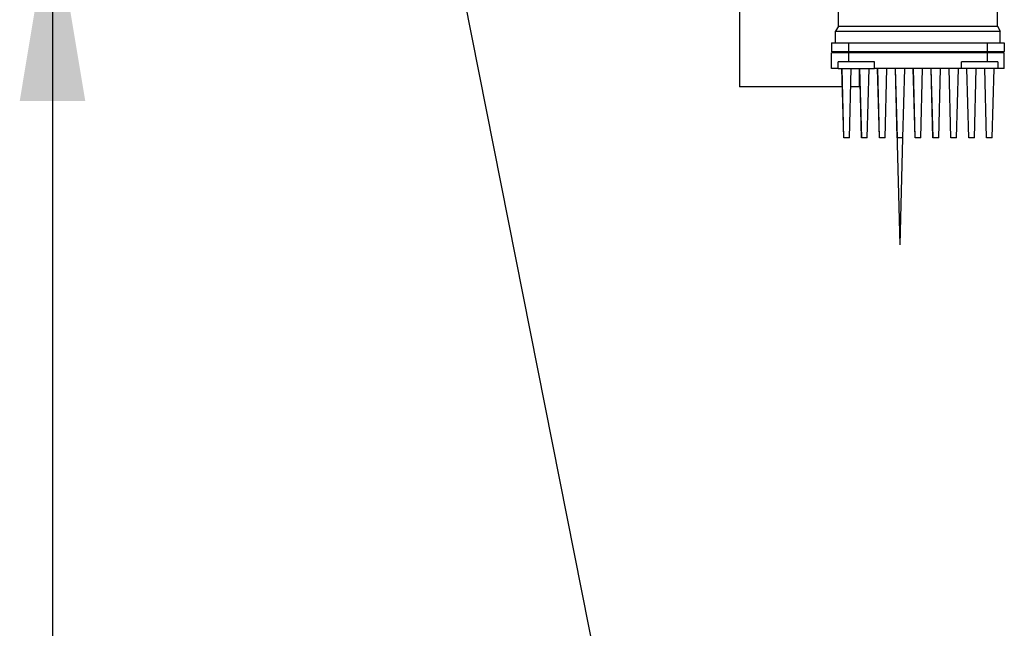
# Model space of a CAD drawing. Extents: x -89225 to 110569, y 13360 to 87647.
# Tile 195 of 256: x 35360 to 36215, y 56371 to 56899. Entities that reach past the tile are written whole.
import ezdxf

# ---------------------------------------------------------------- set-up
doc = ezdxf.new("R2010")
doc.units = 0
doc.layers.add('Iv-Lines 035', color=4, linetype='Continuous')
doc.layers.add('Iv-Lines 035 @ 100', color=4, linetype='Continuous')
doc.styles.add('ISO', font='ISO.SHX')

# ---------------------------------------------------------------- blocks, each defined once
blk = doc.blocks.new('Leidingwerk beluchtingsinstallatie')
for p, q in [((1283391.99, -947339.85), (1283391.99, -947241.85)), ((1283529.99, -947339.85), (1283529.99, -947241.85)), ((1283305.99, -947249.85), (1283305.99, -947392.35)), ((1283391.99, -947339.85), (1283389.49, -947344.18)), ((1283391.99, -947339.85), (1283529.99, -947339.85)), ((1283529.99, -947339.85), (1283532.49, -947344.18)), ((1283389.49, -947344.18), (1283532.49, -947344.18)), ((1283389.49, -947354.35), (1283389.49, -947344.18)), ((1283532.49, -947354.35), (1283532.49, -947344.18)), ((1283385.99, -947354.35), (1283400.8, -947354.35)), ((1283385.99, -947354.35), (1283385.99, -947361.85)), ((1283400.8, -947354.35), (1283521.23, -947354.35)), ((1283400.8, -947354.35), (1283400.8, -947361.85)), ((1283521.23, -947354.35), (1283521.23, -947361.85)), ((1283521.23, -947354.35), (1283535.99, -947354.35)), ((1283535.99, -947354.35), (1283535.99, -947361.85)), ((1283385.99, -947361.85), (1283400.8, -947361.85)), ((1283386.99, -947362.85), (1283385.99, -947361.85)), ((1283400.83, -947362.85), (1283385.99, -947362.85)), ((1283385.99, -947376.65), (1283385.99, -947362.85)), ((1283400.8, -947361.85), (1283521.23, -947361.85)), ((1283521.25, -947362.85), (1283400.83, -947362.85)), ((1283400.83, -947370.85), (1283400.83, -947362.85)), ((1283521.23, -947361.85), (1283535.99, -947361.85)), ((1283535.99, -947362.85), (1283521.25, -947362.85)), ((1283521.25, -947370.85), (1283521.25, -947362.85)), ((1283534.99, -947362.85), (1283535.99, -947361.85)), ((1283535.99, -947376.65), (1283535.99, -947362.85)), ((1283391.63, -947376.65), (1283385.99, -947376.65)), ((1283400.83, -947370.85), (1283391.63, -947370.85)), ((1283391.63, -947376.65), (1283391.63, -947370.85)), ((1283391.63, -947376.65), (1283423.21, -947376.65)), ((1283396.56, -947436.65), (1283394.99, -947376.65)), ((1283396.57, -947436.65), (1283395, -947376.65)), ((1283396.59, -947436.65), (1283395.02, -947376.65)), ((1283396.6, -947436.65), (1283395.03, -947376.65)), ((1283396.61, -947436.65), (1283395.04, -947376.65)), ((1283423.21, -947370.85), (1283400.83, -947370.85)), ((1283401.47, -947436.65), (1283403.04, -947376.65)), ((1283409.99, -947376.65), (1283409.99, -947392.35)), ((1283412.05, -947436.65), (1283410.48, -947376.65)), ((1283412.06, -947436.65), (1283410.49, -947376.65)), ((1283412.07, -947436.65), (1283410.5, -947376.65)), ((1283412.09, -947436.65), (1283410.52, -947376.65)), ((1283412.1, -947436.65), (1283410.53, -947376.65)), ((1283412.11, -947436.65), (1283410.54, -947376.65)), ((1283412.13, -947436.65), (1283410.56, -947376.65)), ((1283416.98, -947436.65), (1283418.56, -947376.65)), ((1283423.21, -947376.65), (1283423.21, -947370.85)), ((1283498.83, -947376.65), (1283423.21, -947376.65)), ((1283427.54, -947436.65), (1283425.96, -947376.65)), ((1283427.55, -947436.65), (1283425.98, -947376.65)), ((1283427.56, -947436.65), (1283425.99, -947376.65)), ((1283427.57, -947436.65), (1283426, -947376.65)), ((1283427.59, -947436.65), (1283426.02, -947376.65)), ((1283427.6, -947436.65), (1283426.03, -947376.65)), ((1283427.61, -947436.65), (1283426.04, -947376.65)), ((1283427.63, -947436.65), (1283426.06, -947376.65)), ((1283427.64, -947436.65), (1283426.07, -947376.65)), ((1283432.5, -947436.65), (1283434.07, -947376.65)), ((1283443.04, -947436.65), (1283441.46, -947376.65)), ((1283443.05, -947436.65), (1283441.48, -947376.65)), ((1283443.06, -947436.65), (1283441.49, -947376.65)), ((1283443.07, -947436.65), (1283441.5, -947376.65)), ((1283445.52, -947529.41), (1283441.52, -947376.65)), ((1283443.1, -947436.65), (1283441.53, -947376.65)), ((1283443.11, -947436.65), (1283441.54, -947376.65)), ((1283443.13, -947436.65), (1283441.56, -947376.65)), ((1283443.14, -947436.65), (1283441.57, -947376.65)), ((1283448, -947436.65), (1283449.57, -947376.65)), ((1283458.54, -947436.65), (1283456.96, -947376.65)), ((1283458.55, -947436.65), (1283456.98, -947376.65)), ((1283458.56, -947436.65), (1283456.99, -947376.65)), ((1283458.57, -947436.65), (1283457, -947376.65)), ((1283458.59, -947436.65), (1283457.02, -947376.65)), ((1283458.6, -947436.65), (1283457.03, -947376.65)), ((1283458.61, -947436.65), (1283457.04, -947376.65)), ((1283458.63, -947436.65), (1283457.06, -947376.65)), ((1283458.64, -947436.65), (1283457.07, -947376.65)), ((1283463.5, -947436.65), (1283465.07, -947376.65)), ((1283474.04, -947436.65), (1283472.46, -947376.65)), ((1283474.05, -947436.65), (1283472.48, -947376.65)), ((1283474.06, -947436.65), (1283472.49, -947376.65)), ((1283474.07, -947436.65), (1283472.5, -947376.65)), ((1283474.09, -947436.65), (1283472.52, -947376.65)), ((1283474.1, -947436.65), (1283472.53, -947376.65)), ((1283474.11, -947436.65), (1283472.54, -947376.65)), ((1283474.13, -947436.65), (1283472.56, -947376.65)), ((1283474.14, -947436.65), (1283472.57, -947376.65)), ((1283479, -947436.65), (1283480.57, -947376.65)), ((1283489.54, -947436.65), (1283487.96, -947376.65)), ((1283489.55, -947436.65), (1283487.98, -947376.65)), ((1283489.56, -947436.65), (1283487.99, -947376.65)), ((1283489.57, -947436.65), (1283488, -947376.65)), ((1283489.59, -947436.65), (1283488.02, -947376.65)), ((1283489.6, -947436.65), (1283488.03, -947376.65)), ((1283489.61, -947436.65), (1283488.04, -947376.65)), ((1283489.63, -947436.65), (1283488.06, -947376.65)), ((1283489.64, -947436.65), (1283488.07, -947376.65)), ((1283494.5, -947436.65), (1283496.07, -947376.65)), ((1283498.83, -947376.65), (1283498.83, -947370.85)), ((1283521.25, -947370.85), (1283498.83, -947370.85)), ((1283530.39, -947376.65), (1283498.83, -947376.65)), ((1283505.05, -947436.65), (1283503.48, -947376.65)), ((1283505.06, -947436.65), (1283503.49, -947376.65)), ((1283505.07, -947436.65), (1283503.5, -947376.65)), ((1283505.09, -947436.65), (1283503.52, -947376.65)), ((1283505.1, -947436.65), (1283503.53, -947376.65)), ((1283505.11, -947436.65), (1283503.54, -947376.65)), ((1283505.13, -947436.65), (1283503.56, -947376.65)), ((1283509.98, -947436.65), (1283511.56, -947376.65)), ((1283520.56, -947436.65), (1283518.99, -947376.65)), ((1283520.57, -947436.65), (1283519, -947376.65)), ((1283520.59, -947436.65), (1283519.02, -947376.65)), ((1283520.6, -947436.65), (1283519.03, -947376.65)), ((1283520.61, -947436.65), (1283519.04, -947376.65)), ((1283530.39, -947370.85), (1283521.25, -947370.85)), ((1283525.47, -947436.65), (1283527.04, -947376.65)), ((1283530.39, -947370.85), (1283530.39, -947376.65)), ((1283535.99, -947376.65), (1283530.39, -947376.65)), ((1283395.4, -947392.35), (1283305.99, -947392.35)), ((1283409.99, -947392.35), (1283402.63, -947392.35)), ((1283396.57, -947436.65), (1283396.56, -947436.65)), ((1283396.59, -947436.65), (1283396.57, -947436.65)), ((1283396.6, -947436.65), (1283396.59, -947436.65)), ((1283396.61, -947436.65), (1283396.6, -947436.65)), ((1283401.47, -947436.65), (1283396.61, -947436.65)), ((1283412.06, -947436.65), (1283412.05, -947436.65)), ((1283412.07, -947436.65), (1283412.06, -947436.65)), ((1283412.09, -947436.65), (1283412.07, -947436.65)), ((1283412.1, -947436.65), (1283412.09, -947436.65)), ((1283412.11, -947436.65), (1283412.1, -947436.65)), ((1283412.13, -947436.65), (1283412.11, -947436.65)), ((1283416.98, -947436.65), (1283412.13, -947436.65)), ((1283427.55, -947436.65), (1283427.54, -947436.65)), ((1283427.56, -947436.65), (1283427.55, -947436.65)), ((1283427.57, -947436.65), (1283427.56, -947436.65)), ((1283427.59, -947436.65), (1283427.57, -947436.65)), ((1283427.6, -947436.65), (1283427.59, -947436.65)), ((1283427.61, -947436.65), (1283427.6, -947436.65)), ((1283427.63, -947436.65), (1283427.61, -947436.65)), ((1283427.64, -947436.65), (1283427.63, -947436.65)), ((1283432.5, -947436.65), (1283427.64, -947436.65)), ((1283443.05, -947436.65), (1283443.04, -947436.65)), ((1283443.06, -947436.65), (1283443.05, -947436.65)), ((1283443.07, -947436.65), (1283443.06, -947436.65)), ((1283443.09, -947436.65), (1283443.07, -947436.65)), ((1283443.11, -947436.65), (1283443.1, -947436.65)), ((1283443.13, -947436.65), (1283443.11, -947436.65)), ((1283443.14, -947436.65), (1283443.13, -947436.65)), ((1283448, -947436.65), (1283443.14, -947436.65)), ((1283445.52, -947529.41), (1283447.95, -947436.65)), ((1283458.55, -947436.65), (1283458.54, -947436.65)), ((1283458.56, -947436.65), (1283458.55, -947436.65)), ((1283458.57, -947436.65), (1283458.56, -947436.65)), ((1283458.59, -947436.65), (1283458.57, -947436.65)), ((1283458.6, -947436.65), (1283458.59, -947436.65)), ((1283458.61, -947436.65), (1283458.6, -947436.65)), ((1283458.63, -947436.65), (1283458.61, -947436.65)), ((1283458.64, -947436.65), (1283458.63, -947436.65)), ((1283463.5, -947436.65), (1283458.64, -947436.65)), ((1283474.05, -947436.65), (1283474.04, -947436.65)), ((1283474.06, -947436.65), (1283474.05, -947436.65)), ((1283474.07, -947436.65), (1283474.06, -947436.65)), ((1283474.09, -947436.65), (1283474.07, -947436.65)), ((1283474.1, -947436.65), (1283474.09, -947436.65)), ((1283474.11, -947436.65), (1283474.1, -947436.65)), ((1283474.13, -947436.65), (1283474.11, -947436.65)), ((1283474.14, -947436.65), (1283474.13, -947436.65)), ((1283479, -947436.65), (1283474.14, -947436.65)), ((1283489.55, -947436.65), (1283489.54, -947436.65)), ((1283489.56, -947436.65), (1283489.55, -947436.65)), ((1283489.57, -947436.65), (1283489.56, -947436.65)), ((1283489.59, -947436.65), (1283489.57, -947436.65)), ((1283489.6, -947436.65), (1283489.59, -947436.65)), ((1283489.61, -947436.65), (1283489.6, -947436.65)), ((1283489.63, -947436.65), (1283489.61, -947436.65)), ((1283489.64, -947436.65), (1283489.63, -947436.65)), ((1283494.5, -947436.65), (1283489.64, -947436.65)), ((1283505.06, -947436.65), (1283505.05, -947436.65)), ((1283505.07, -947436.65), (1283505.06, -947436.65)), ((1283505.09, -947436.65), (1283505.07, -947436.65)), ((1283505.1, -947436.65), (1283505.09, -947436.65)), ((1283505.11, -947436.65), (1283505.1, -947436.65)), ((1283505.13, -947436.65), (1283505.11, -947436.65)), ((1283509.98, -947436.65), (1283505.13, -947436.65)), ((1283520.57, -947436.65), (1283520.56, -947436.65)), ((1283520.59, -947436.65), (1283520.57, -947436.65)), ((1283520.6, -947436.65), (1283520.59, -947436.65)), ((1283520.61, -947436.65), (1283520.6, -947436.65)), ((1283525.47, -947436.65), (1283520.61, -947436.65))]:
    blk.add_line(p, q)
for centre, major_axis, ratio, start_param, end_param in [((1285249.91, -944620.17), (0, 3789.59), 0.706813, 2.379625, 2.380007), ((1281670.58, -944620.17), (0, -3789.59), 0.707401, 0.761586, 0.761968)]:
    blk.add_ellipse(centre, major_axis=major_axis, ratio=ratio, start_param=start_param, end_param=end_param)
blk = doc.blocks.new('*U52')
blk.add_lwpolyline([(0, -18.4668), (0, 0)])
blk.add_solid([(0.2848, -16.758), (0, -18.4668), (-0.2848, -16.758)])
at = {"style": 'ISO'}
blk.add_attdef('NUMMER', (3.1459, -0.8347), '', height=1.8, dxfattribs=at)
blk = doc.blocks.new('*U519')
at = {"layer": 'Iv-Lines 035 @ 100', "xscale": -100, "yscale": 100, "zscale": 100, "rotation": 180}
blk.add_blockref('*U52', (35387.98, 55152.96), dxfattribs=at)
blk = doc.blocks.new('*U78')
blk.add_lwpolyline([(-3.8177, -19.2522), (0, 0)])
at = {"style": 'ISO'}
blk.add_attdef('NUMMER', (3.1459, -0.8347), '', height=1.8, dxfattribs=at)
blk = doc.blocks.new('*U552')
at = {"layer": 'Iv-Lines 035 @ 100', "xscale": -100, "yscale": 100, "zscale": 100, "rotation": 180}
blk.add_blockref('*U78', (36095.34, 55152.96), dxfattribs=at)

msp = doc.modelspace()

# ---------------------------------------------------------------- block references
at = {"layer": 'Iv-Lines 035'}
for name, p in [('Leidingwerk beluchtingsinstallatie', (-1247321.42, 1004233.53)), ('*U552', (0, 0)), ('*U519', (0, 0))]:
    msp.add_blockref(name, p, dxfattribs=at)

doc.saveas('drawing.dxf')
